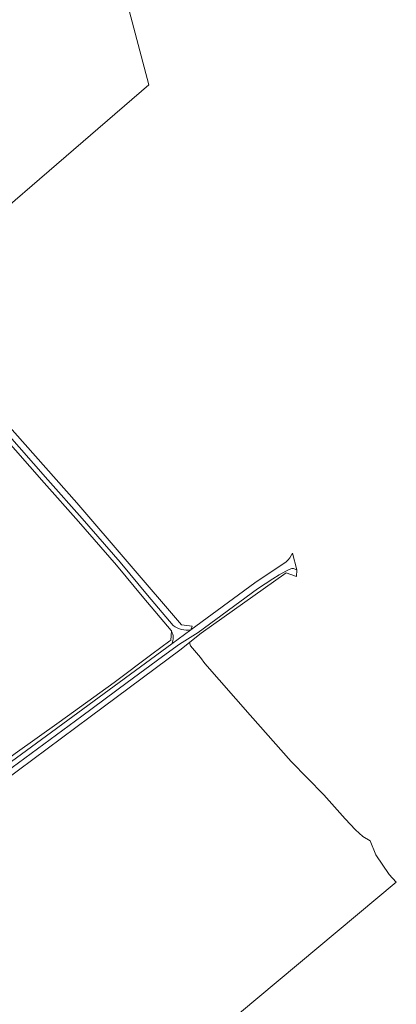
# Model space of a CAD drawing. Header units: metres. Extents: x 201541 to 204988, y 387833 to 394342.
# Tile 25 of 214: x 204337 to 204544, y 388355 to 388895. Entities that reach past the tile are written whole.
import ezdxf

# ---------------------------------------------------------------- set-up
doc = ezdxf.new("R2010")
doc.units = ezdxf.units.M
for name, color, linetype, lineweight in [('B-WE-GR-BOOMTEELT-GV', 110, 'Continuous', 13), ('B-WE-GR-BOUWLAND-GV', 80, 'Continuous', 13), ('B-WE-GR-FRUITTEELT-GV', 40, 'Continuous', 13), ('B-WE-OG-WEG-GV', 7, 'Continuous', 18), ('B-WE-VH-ONVERHARD-GV', 252, 'Continuous', 18), ('B-WE-VH-VERHARDING_FUNDERING_ZAND-GV', 7, 'Continuous', 18)]:
    doc.layers.add(name, color=color, linetype=linetype, lineweight=lineweight)

msp = doc.modelspace()

# ---------------------------------------------------------------- linework, layer by layer
at = {"layer": 'B-WE-GR-BOOMTEELT-GV'}
for points in [[(204420.056, 388559.833), (204405.027, 388577.513), (204390.095, 388595.66), (204369.187, 388619.636), (204350.345, 388640.843), (204326.717, 388667.709), (204309.992, 388687.198), (204281.115, 388720.098), (204278.417, 388722.876), (204277.46, 388722.143), (204270.93, 388717.141), (204071.83, 388553.957), (204063.783, 388547.62), (204061.021, 388545.419), (204067.015, 388534.112), (204097.525, 388475.191), (204115.22, 388442.069), (204130.946, 388411.149), (204140.409, 388393.127), (204153.538, 388382.164), (204172.451, 388366.274)], [(204172.451, 388366.274), (204172.814, 388366.637), (204184.684, 388378.528), (204199.52, 388391.251), (204202.097, 388393.557), (204209.507, 388399.81), (204211.509, 388401.522), (204217.446, 388407.29), (204219.142, 388408.526), (204230, 388416.437), (204253.194, 388432.948), (204279.066, 388451.82), (204306.433, 388471.759), (204334.243, 388492.226), (204358.568, 388509.45), (204388.831, 388531.253), (204409.399, 388546.771), (204419.287, 388554.132), (204419.863, 388554.527), (204420.326, 388559.365)]]:
    msp.add_lwpolyline(points, dxfattribs=at)
msp.add_lwpolyline([(204420.326, 388559.365, 0.0165249), (204420.056, 388559.833)], format="xyb", dxfattribs=at)
at = {"layer": 'B-WE-GR-BOUWLAND-GV'}
msp.add_lwpolyline([(204269.966, 388740.798), (204407.882, 388859.321), (204384.5, 388947.472)], dxfattribs=at)
at = {"layer": 'B-WE-GR-FRUITTEELT-GV'}
for points in [[(204463.569, 388513.229), (204438.614, 388541.619), (204436.139, 388544.944), (204430.771, 388551.391), (204430.386, 388552.455), (204430.389, 388553.351), (204425.658, 388549.559), (204375.478, 388512.326), (204296.569, 388453.891), (204248.382, 388418.386), (204238.291, 388410.816), (204225.739, 388401.955), (204225.237, 388401.602), (204174.763, 388359.784), (204174.18, 388359.261)], [(204173.494, 388352.196), (204243.675, 388218.353), (204263.098, 388181.199), (204339.029, 388250.593), (204543.861, 388421.589), (204539.995, 388425.88), (204532.665, 388436.53), (204529.439, 388444.235), (204525.47, 388446.657), (204521.412, 388450.303), (204515.778, 388456.295), (204503.918, 388469.535), (204486.101, 388487.915), (204463.569, 388513.229)]]:
    msp.add_lwpolyline(points, dxfattribs=at)
at = {"layer": 'B-WE-OG-WEG-GV'}
for points in [[(204224.942, 388794.467), (204228.797, 388788.746), (204239.764, 388772.912), (204250.024, 388759.711), (204255.106, 388752.866), (204260.074, 388746.325), (204266.803, 388738.08), (204269.228, 388735.107), (204280.282, 388724.688), (204283.026, 388721.862), (204311.956, 388688.902), (204328.68, 388669.414), (204352.293, 388642.565), (204371.139, 388621.354), (204392.079, 388597.341), (204407.022, 388579.181), (204421.202, 388562.499)], [(204430.819, 388560.071), (204431.689, 388562.205), (204425.819, 388562.927), (204368.312, 388629.91), (204311.258, 388693.885)], [(204174.18, 388359.261), (204174.763, 388359.784), (204225.237, 388401.602), (204225.739, 388401.955), (204238.291, 388410.816), (204248.382, 388418.386), (204296.569, 388453.891), (204375.478, 388512.326), (204425.658, 388549.559), (204430.389, 388553.351), (204436.615, 388558.341), (204483.321, 388591.441), (204488.893, 388589.402), (204489.193, 388593.109), (204487.762, 388593.666)], [(204483.116, 388592.428), (204479.478, 388590.419), (204475.963, 388588.206), (204467.633, 388582.64), (204434.858, 388558.622), (204424.735, 388552.224), (204415.35, 388545.443), (204395.973, 388531.251), (204370.898, 388512.777), (204332.674, 388484.515), (204314.579, 388471.049), (204272.736, 388440.348), (204247.52, 388422.111), (204221.639, 388402.206), (204197.667, 388382.461), (204181.941, 388368.891), (204177.804, 388365.154)], [(204485.931, 388593.736), (204484.516, 388593.098), (204483.116, 388592.428)], [(204420.326, 388559.365), (204419.863, 388554.527), (204419.287, 388554.132), (204409.399, 388546.771), (204388.831, 388531.253), (204358.568, 388509.45), (204334.243, 388492.226), (204306.433, 388471.759), (204279.066, 388451.82), (204253.194, 388432.948), (204230, 388416.437), (204219.142, 388408.526), (204217.446, 388407.29), (204211.509, 388401.522), (204209.507, 388399.81), (204202.097, 388393.557), (204199.52, 388391.251), (204184.684, 388378.528), (204172.814, 388366.637), (204172.451, 388366.274), (204172.19, 388366.027), (204163.403, 388358.624)], [(204163.403, 388358.624), (204164.293, 388357.735), (204175.765, 388367.472), (204191.987, 388381.336), (204199.57, 388388.073), (204213.641, 388400.143), (204221.315, 388406.057), (204221.603, 388406.279), (204222.32, 388406.831), (204229.137, 388412.081), (204235.957, 388417.33), (204348.813, 388500), (204420.524, 388552.53)]]:
    msp.add_lwpolyline(points, dxfattribs=at)
for points in [[(204487.762, 388593.666, 0.0919103), (204485.931, 388593.736)], [(204420.524, 388552.53, 0.2343844), (204420.326, 388559.365)], [(204421.202, 388562.499, 0.1784282), (204430.819, 388560.071)]]:
    msp.add_lwpolyline(points, format="xyb", dxfattribs=at)
at = {"layer": 'B-WE-VH-ONVERHARD-GV'}
for points in [[(204219.277, 388791.717), (204223.784, 388786.551), (204234.672, 388772.609), (204252.196, 388749.774), (204257.005, 388744.185), (204267.164, 388733.917), (204274.14, 388727.054), (204278.417, 388722.876), (204281.115, 388720.098), (204309.992, 388687.198), (204326.717, 388667.709), (204350.345, 388640.843), (204369.187, 388619.636), (204390.095, 388595.66), (204405.027, 388577.513), (204420.056, 388559.833)], [(204421.202, 388562.499), (204407.022, 388579.181), (204392.079, 388597.341), (204371.139, 388621.354), (204352.293, 388642.565), (204328.68, 388669.414), (204311.956, 388688.902), (204283.026, 388721.862), (204280.282, 388724.688), (204269.228, 388735.107), (204266.803, 388738.08), (204260.074, 388746.325), (204255.106, 388752.866), (204250.024, 388759.711), (204239.764, 388772.912), (204228.797, 388788.746), (204224.942, 388794.467)], [(204420.524, 388552.53), (204430.819, 388560.071)]]:
    msp.add_lwpolyline(points, dxfattribs=at)
for points in [[(204420.056, 388559.833, -0.0165249), (204420.326, 388559.365)], [(204420.326, 388559.365, -0.2343844), (204420.524, 388552.53)], [(204430.819, 388560.071, -0.1784282), (204421.202, 388562.499)]]:
    msp.add_lwpolyline(points, format="xyb", dxfattribs=at)
at = {"layer": 'B-WE-VH-VERHARDING_FUNDERING_ZAND-GV'}
for points in [[(204486.709, 388602.233, -0.092363), (204483.346, 388597.542)], [(204485.931, 388593.736, -0.0919103), (204487.762, 388593.666)]]:
    msp.add_lwpolyline(points, format="xyb", dxfattribs=at)
for points in [[(204487.762, 388593.666), (204489.193, 388593.109), (204486.709, 388602.233)], [(204483.346, 388597.542), (204466.115, 388585.926), (204430.819, 388560.071), (204420.524, 388552.53), (204348.813, 388500), (204235.957, 388417.33), (204229.137, 388412.081), (204222.32, 388406.831)], [(204177.804, 388365.154), (204181.941, 388368.891), (204197.667, 388382.461), (204221.639, 388402.206), (204247.52, 388422.111), (204272.736, 388440.348), (204314.579, 388471.049), (204332.674, 388484.515), (204370.898, 388512.777), (204395.973, 388531.251), (204415.35, 388545.443), (204424.735, 388552.224), (204434.858, 388558.622), (204467.633, 388582.64), (204475.963, 388588.206), (204479.478, 388590.419), (204483.116, 388592.428), (204484.516, 388593.098), (204485.931, 388593.736)]]:
    msp.add_lwpolyline(points, dxfattribs=at)

doc.saveas('drawing.dxf')
